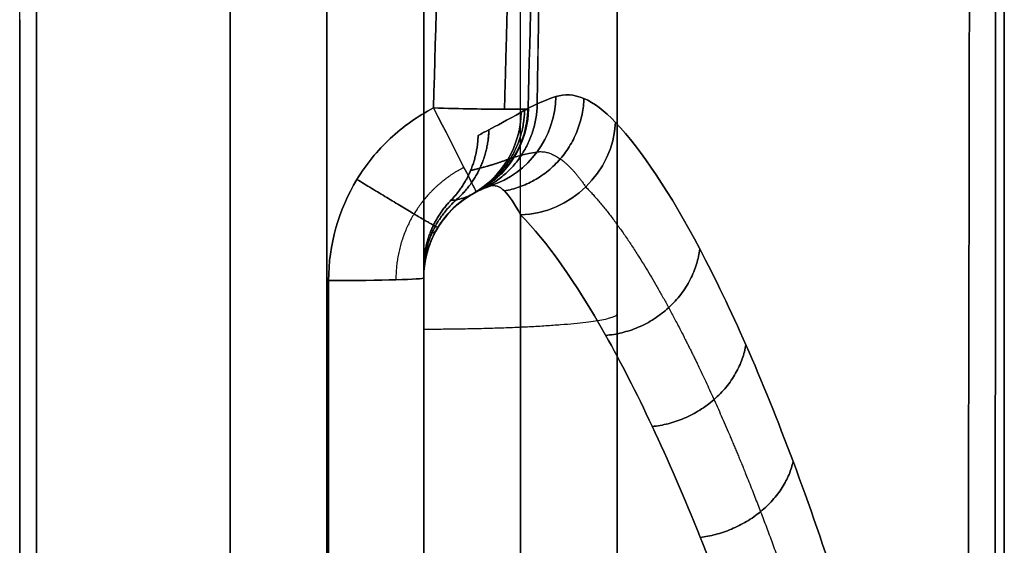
# Model space of a CAD drawing. Header units: millimetres. Extents: x 0 to 284, y -110 to 65.
# Tile 240 of 256: x 278.91 to 284, y -16.88 to -14.17. Entities that reach past the tile are written whole.
import ezdxf

# ---------------------------------------------------------------- set-up
doc = ezdxf.new("R2010")
doc.units = ezdxf.units.MM
doc.layers.add('Layer 01', color=18, linetype='Continuous', true_color=0x000000)

# ---------------------------------------------------------------- blocks, each defined once
blk = doc.blocks.new('Block 01')
at = {"layer": 'Layer 01'}
for p, q in [((278.9126, -35.6524), (278.9126, 35.6524)), ((284, 17.5), (284, -17.5)), ((282, -4.6168, 11.2226), (282, -17.5, 11.2226)), ((282, -4.6168, -11.2226), (282, -17.5, -11.2226)), ((281.5, -17.5, 7.2487), (281.5, -5.5433, 2.2961)), ((281.5, -17.5, -7.2487), (281.5, -5.5433, -2.2961)), ((282, -17.5, -6.7075), (282, -6.1785, -2.018)), ((282, -6.4997), (282, -17.5)), ((279, -14, -24.1987), (279, -24.8255, -24.1987)), ((279, -14, 24.1987), (279, -24.8255, 24.1987)), ((281, -15.5228, 27.8579), (281, -27.4015, 27.8579)), ((281, -15.5254, -27.8215), (281, -27.435, -27.8215))]:
    blk.add_line(p, q, dxfattribs=at)
at = {"layer": 'Layer 01', "extrusion": (-1, 7.81628e-17, -9.85651e-16)}
blk.add_arc((0, -181.3591, -282), 198.3591, 84.938565, 85.993218, dxfattribs=at)
at = {"layer": 'Layer 01', "extrusion": (-1, 7.82637e-17, 9.86924e-16)}
blk.add_arc((0, 181.3591, -282), 198.3591, 274.006782, 275.061435, dxfattribs=at)
at = {"layer": 'Layer 01', "extrusion": (1, 2.4154e-17, 2.15275e-16)}
blk.add_arc((0, 181.3591, 280), 199.3591, 261.203107, 265.993218, dxfattribs=at)
at = {"layer": 'Layer 01', "extrusion": (1, -2.39283e-17, 2.13264e-16)}
blk.add_arc((0, -181.3591, 280), 199.3591, 94.006782, 98.796893, dxfattribs=at)
at = {"layer": 'Layer 01', "extrusion": (-1, 7.81628e-17, 9.85651e-16)}
blk.add_arc((0, 181.3591, -281), 199.3591, 274.006782, 275.061435, dxfattribs=at)
at = {"layer": 'Layer 01', "extrusion": (-1, -7.8277e-17, 9.87091e-16)}
blk.add_arc((0, -181.3591, -281), 199.3591, 84.938565, 85.993218, dxfattribs=at)
at = {"layer": 'Layer 01', "extrusion": (1, 2.40867e-17, 2.15908e-16)}
blk.add_arc((0, 181.3591, 279), 200.3591, 261.275587, 265.993218, dxfattribs=at)
at = {"layer": 'Layer 01', "extrusion": (-1, -2.43917e-17, 2.18642e-16)}
blk.add_arc((0, -181.3591, -279), 200.3591, 81.275587, 85.993218, dxfattribs=at)
at = {"layer": 'Layer 01', "extrusion": (-1, 8.82534e-18, 9.62188e-18)}
blk.add_arc((0, 0, -279), 34.6682, 293.81772, 331.23737, dxfattribs=at)
at = {"layer": 'Layer 01', "extrusion": (-1, -4.64193e-18, 5.06089e-18)}
blk.add_arc((0, 0, -279), 34.6682, 28.76263, 66.18228, dxfattribs=at)
at = {"layer": 'Layer 01', "extrusion": (-1, -9.13859e-18, 9.1711e-32)}
blk.add_arc((0, 0, -279), 34.6682, 293.81772, 323.75344, dxfattribs=at)
at = {"layer": 'Layer 01', "extrusion": (1, 0, 0)}
for start, end in [(208.76263, 246.18228), (113.81772, 151.23737)]:
    blk.add_arc((0, 0, 278.9126), 35.077, start, end, dxfattribs=at)
at = {"layer": 'Layer 01', "extrusion": (-0.137826, -0.045333, -0.989419)}
blk.add_arc((101.6776, -263.923, -9.8808), 0.5, 289.4946, 360, dxfattribs=at)
at = {"layer": 'Layer 01', "extrusion": (-0.137826, -0.045333, 0.989419)}
blk.add_arc((101.6776, 263.923, -9.8808), 0.5, 360, 70.5054, dxfattribs=at)
at = {"layer": 'Layer 01', "extrusion": (-0.889048, -0.457777, -0.005866)}
blk.add_arc((141.6468, -40.4522, -242.9425), 0.5, 271.5321, 0, dxfattribs=at)
at = {"layer": 'Layer 01', "extrusion": (-0.028127, -0.999392, 0.02059)}
blk.add_arc((281.342, -39.1562, 5.8937), 0.5, 271.0336, 6.2954, dxfattribs=at)
at = {"layer": 'Layer 01', "extrusion": (-0.889048, -0.457777, 0.005866)}
blk.add_arc((141.6468, 40.4522, -242.9425), 0.5, 360, 88.4679, dxfattribs=at)
at = {"layer": 'Layer 01', "extrusion": (-0.028127, -0.999392, -0.02059)}
blk.add_arc((281.342, 39.1562, 5.8937), 0.5, 353.7046, 88.9664, dxfattribs=at)
at = {"layer": 'Layer 01', "extrusion": (0.103313, 0.058561, -0.992923)}
blk.add_arc((-151.2978, 230.976, 66.6002), 0.5, 120.8493, 180, dxfattribs=at)
at = {"layer": 'Layer 01', "extrusion": (-0.103313, -0.058561, -0.992923)}
blk.add_arc((151.2978, -239.1346, 1.6139), 0.5, 300.8493, 0, dxfattribs=at)
at = {"layer": 'Layer 01', "extrusion": (0.103313, 0.058561, 0.992923)}
blk.add_arc((-151.2978, -230.976, 66.6002), 0.5, 180, 239.1507, dxfattribs=at)
at = {"layer": 'Layer 01', "extrusion": (-0.103313, -0.058561, 0.992923)}
blk.add_arc((151.2978, 239.1346, 1.6139), 0.5, 0, 59.1507, dxfattribs=at)
at = {"layer": 'Layer 01', "extrusion": (0.110948, 0.057128, -0.992183)}
blk.add_arc((-141.6468, 236.4045, 69.0678), 0.5, 118.5371, 180, dxfattribs=at)
at = {"layer": 'Layer 01', "extrusion": (0.110948, 0.057128, 0.992183)}
blk.add_arc((-141.6468, -236.4045, 69.0678), 0.5, 180, 241.4629, dxfattribs=at)
at = {"layer": 'Layer 01', "extrusion": (0.017452, -0.021086, -0.999625)}
blk.add_arc((207.1878, 189.311, 44.2249), 0.5, 41.2152, 89.7956, dxfattribs=at)
at = {"layer": 'Layer 01', "extrusion": (-0.017452, 0.021086, -0.999625)}
blk.add_arc((-207.1878, -189.311, -44.2249), 0.5, 221.2152, 269.7956, dxfattribs=at)
at = {"layer": 'Layer 01', "extrusion": (-0.174846, 0.183061, -0.967428)}
blk.add_arc((-193.4244, -205.0942, -26.2081), 0.5, 226.1395, 312.7383, dxfattribs=at)
at = {"layer": 'Layer 01', "extrusion": (-0.174846, 0.183061, 0.967428)}
blk.add_arc((-193.4244, 205.0942, -26.2081), 0.5, 47.2617, 133.8605, dxfattribs=at)
at = {"layer": 'Layer 01', "extrusion": (3.2032e-15, -9.79835e-15, -1)}
blk.add_arc((-281.5, -15.5, 28.5163), 0.5, 0, 71.7933, dxfattribs=at)
at = {"layer": 'Layer 01'}
for centre, start in [((281.5, -15.5, 28.5163), 108.2067), ((281.5, -15.5, -29.2587), 114.1625), ((281.5, -15.5, 29.2587), 114.1625), ((281.5, -15.5, -38.8634), 118.4057), ((281.5, -15.5, 38.8634), 118.4057), ((281.5, -15.5, -30.0012), 119.5459), ((281.5, -15.5, -38.6992), 119.5459)]:
    blk.add_arc(centre, 0.5, start, 180, dxfattribs=at)
at = {"layer": 'Layer 01', "extrusion": (-3.95138e-15, 2.68048e-14, -1)}
blk.add_arc((-281.5, -15.5, -30.0012), 0.5, 360, 60.4541, dxfattribs=at)
at = {"layer": 'Layer 01', "extrusion": (2.54844e-16, -1.48484e-16, -1)}
blk.add_arc((-281.5, -15.5, -38.6992), 0.5, 0, 60.4541, dxfattribs=at)
at = {"layer": 'Layer 01', "extrusion": (-1, 2.852e-19, 3.05424e-19)}
blk.add_arc((25, -28.5163, -281.5), 10, 96.79297, 169.28494, dxfattribs=at)
at = {"layer": 'Layer 01', "extrusion": (-1, -5.34007e-20, 5.71873e-20)}
blk.add_arc((25, 28.5163, -281.5), 10, 190.71506, 263.20703, dxfattribs=at)
at = {"layer": 'Layer 01', "extrusion": (-4.09604e-16, -0.9996, 0.028268)}
blk.add_arc((280.5, -39.4366, 14.3909), 0.5, 271, 0, dxfattribs=at)
at = {"layer": 'Layer 01', "extrusion": (8.36864e-16, -0.9996, -0.028268)}
blk.add_arc((280.5, 39.4366, 14.3909), 0.5, 0, 89, dxfattribs=at)
at = {"layer": 'Layer 01', "extrusion": (-1, -1.72159e-17, 2.88712e-16)}
blk.add_arc((12, -84.75, -280.5087), 124.3135, 84.794876, 88.380129, dxfattribs=at)
at = {"layer": 'Layer 01', "extrusion": (-1, -2.77686e-13, -4.65684e-12)}
blk.add_arc((12, 84.75, -280.5087), 124.3135, 271.619871, 275.205124, dxfattribs=at)
at = {"layer": 'Layer 01', "extrusion": (-1, 1.72496e-17, 2.89278e-16)}
blk.add_arc((12, 84.75, -281), 123.8135, 271.619871, 275.205124, dxfattribs=at)
at = {"layer": 'Layer 01', "extrusion": (-1, -1.73141e-17, 2.9036e-16)}
blk.add_arc((12, -84.75, -281), 123.8135, 84.794876, 88.380129, dxfattribs=at)
at = {"layer": 'Layer 01', "extrusion": (1, 1.6455e-34, 1.46112e-34)}
blk.add_arc((-25, -28.5163, 281), 9.5, 0, 83.20703, dxfattribs=at)
at = {"layer": 'Layer 01', "extrusion": (1, -1.20879e-18, 1.07334e-18)}
blk.add_arc((-25, 28.5163, 281), 9.5, 276.79297, 0, dxfattribs=at)
at = {"layer": 'Layer 01', "extrusion": (-1, 0, 0)}
for centre, radius, start, end in [((12, -84.75, -281), 123.8135, 84.794876, 88.380129), ((25, -28.5163, -281), 9.5, 96.79297, 180)]:
    blk.add_arc(centre, radius, start, end, dxfattribs=at)
at = {"layer": 'Layer 01'}
for points, knots in [([(283.813, -17.5942, -19.7269), (283.8192, -14.6666, -19.9756), (283.8237, -11.733, -20.1622), (283.8297, -5.867, -20.4106), (283.8326, -0.0007, -20.5347), (283.8297, 5.866, -20.4107), (283.8237, 11.7331, -20.1622), (283.8192, 14.6666, -19.9756), (283.813, 17.5942, -19.7269)], [-35.234475, -35.234475, -35.234475, -35.234475, -26.425856, -26.425856, -17.617237, -8.808619, -8.808619, 0, 0, 0, 0]), ([(283.8312, 0, 20.4727), (283.8312, -2.9332, 20.4727), (283.8297, -5.8664, 20.4107), (283.8237, -11.7333, 20.1622), (283.8192, -14.6667, 19.9756), (283.813, -17.5942, 19.7269)], [-17.616581, -17.616581, -17.616581, -17.616581, -8.808291, -8.808291, 0, 0, 0, 0]), ([(281.0509, -14.6215, -39.5264), (280.9689, -14.6639, -39.5269), (280.8945, -14.7165, -39.5271), (280.7607, -14.8415, -39.5266), (280.7023, -14.9135, -39.526), (280.5604, -15.1471, -39.5228), (280.5087, -15.3295, -39.519), (280.5087, -15.5141, -39.5138)], [-1.106965, -1.106965, -1.106965, -1.106965, -0.830224, -0.830224, -0.553482, -0.553482, 0, 0, 0, 0]), ([(280.5087, -15.5141, 39.5138), (280.5087, -15.3295, 39.519), (280.5604, -15.1471, 39.5228), (280.7023, -14.9135, 39.526), (280.7607, -14.8415, 39.5266), (280.8945, -14.7165, 39.5271), (280.9689, -14.6639, 39.5269), (281.0509, -14.6215, 39.5264)], [-1.106965, -1.106965, -1.106965, -1.106965, -0.553482, -0.553482, -0.276741, -0.276741, 0, 0, 0, 0]), ([(281.5041, -14.6429, -38.6482), (281.4299, -14.6855, -37.9351), (281.3742, -14.7144, -37.2196), (281.2998, -14.7541, -35.7859), (281.2812, -14.7641, -35.0685), (281.2812, -14.7641, -33.6326), (281.2998, -14.7541, -32.9145), (281.3742, -14.7144, -31.4806), (281.4299, -14.6855, -30.7653), (281.5041, -14.6429, -30.0521)], [0, 0, 0, 0, 2.154336, 2.154336, 4.308673, 4.308673, 6.463009, 6.463009, 8.617345, 8.617345, 8.617345, 8.617345]), ([(281.5041, -14.6429, 30.0521), (281.4299, -14.6855, 30.7655), (281.3742, -14.7144, 31.4804), (281.2999, -14.754, 32.9129), (281.2812, -14.7641, 33.6311), (281.2812, -14.7641, 35.0674), (281.2998, -14.7541, 35.785), (281.3742, -14.7145, 37.2192), (281.4299, -14.6855, 37.9348), (281.5041, -14.6429, 38.6482)], [0, 0, 0, 0, 2.154336, 2.154336, 4.308673, 4.308673, 6.463009, 6.463009, 8.617345, 8.617345, 8.617345, 8.617345]), ([(281.9914, -14.696, -26.6553), (282.1257, -14.8385, -25.9119), (282.2725, -15.0589, -25.2009), (282.5053, -15.4997, -24.1788), (282.585, -15.6651, -23.8456), (282.7474, -16.0339, -23.1943), (282.8295, -16.2364, -22.8784), (283.0726, -16.8868, -21.9739), (283.2318, -17.3807, -21.4218), (283.4558, -18.2153, -20.6695), (283.5281, -18.5099, -20.4313), (283.6624, -19.1185, -19.9913), (283.725, -19.4339, -19.788), (283.782, -19.7606, -19.6014)], [0, 0, 0, 0, 2.287094, 2.287094, 3.430641, 3.430641, 4.574188, 4.574188, 6.861282, 6.861282, 8.004829, 8.004829, 9.148376, 9.148376, 9.148376, 9.148376]), ([(283.782, -19.7606, 19.6014), (283.725, -19.4339, 19.788), (283.6624, -19.1185, 19.9913), (283.5281, -18.5099, 20.4313), (283.4558, -18.2153, 20.6695), (283.2318, -17.3807, 21.4218), (283.0726, -16.8868, 21.9739), (282.8295, -16.2364, 22.8784), (282.7474, -16.0339, 23.1943), (282.585, -15.6651, 23.8456), (282.5053, -15.4997, 24.1788), (282.2725, -15.0589, 25.2009), (282.1257, -14.8385, 25.9119), (281.9914, -14.696, 26.6553)], [0, 0, 0, 0, 1.143547, 1.143547, 2.287094, 2.287094, 4.574188, 4.574188, 5.717735, 5.717735, 6.861282, 6.861282, 9.148376, 9.148376, 9.148376, 9.148376]), ([(281.2711, -15.0555, -39.0265), (281.1892, -15.0976, -39.0276), (281.1206, -15.1619, -39.0272), (281.0259, -15.3171, -39.0231), (281, -15.408, -39.0193), (281, -15.5, -39.0141)], [0, 0, 0, 0, 0.2773694, 0.2773694, 0.5547389, 0.5547389, 0.5547389, 0.5547389]), ([(281, -15.5, 39.0141), (281, -15.408, 39.0193), (281.0259, -15.3171, 39.0231), (281.1206, -15.1619, 39.0272), (281.1892, -15.0976, 39.0276), (281.2711, -15.0555, 39.0265)], [0, 0, 0, 0, 0.2773694, 0.2773694, 0.5547389, 0.5547389, 0.5547389, 0.5547389]), ([(281.3438, -15.025, -28.5163), (281.3325, -15.0288, -28.6786), (281.3216, -15.0328, -28.8409), (281.3113, -15.037, -29.0032), (281.29, -15.0456, -29.3358), (281.2708, -15.0552, -29.6684), (281.2534, -15.065, -30.0012)], [-1.488213, -1.488213, -1.488213, -1.488213, -1.000031, -1.000031, -1.000031, 0, 0, 0, 0]), ([(281.2534, -15.065, 30.0012), (281.2619, -15.0602, 29.8387), (281.2708, -15.0555, 29.6763), (281.2802, -15.0509, 29.5139), (281.2994, -15.0415, 29.1813), (281.3206, -15.0326, 28.8487), (281.3438, -15.025, 28.5163)], [-1.488214, -1.488214, -1.488214, -1.488214, -1.000036, -1.000036, -1.000036, 0, 0, 0, 0]), ([(281.2534, -15.065, -30.0012), (281.2161, -15.0862, -30.7254), (281.1879, -15.0927, -31.4499), (281.1502, -15.0991, -32.8995), (281.1407, -15.0988, -33.6245), (281.1407, -15.0988, -35.0751), (281.1502, -15.0991, -35.8003), (281.1879, -15.0927, -37.2502), (281.2161, -15.0862, -37.9751), (281.2534, -15.065, -38.6992)], [0, 0, 0, 0, 2.175708, 2.175708, 4.351416, 4.351416, 6.527124, 6.527124, 8.702832, 8.702832, 8.702832, 8.702832]), ([(281.2534, -15.065, 38.6992), (281.2161, -15.0862, 37.975), (281.1879, -15.0927, 37.2504), (281.1502, -15.0991, 35.8009), (281.1407, -15.0988, 35.0758), (281.1407, -15.0988, 33.6252), (281.1502, -15.0991, 32.9), (281.1879, -15.0927, 31.4501), (281.2161, -15.0862, 30.7253), (281.2534, -15.065, 30.0012)], [0, 0, 0, 0, 2.175708, 2.175708, 4.351416, 4.351416, 6.527124, 6.527124, 8.702832, 8.702832, 8.702832, 8.702832]), ([(283.3136, -19.9931, -19.86), (283.2554, -19.68, -20.0411), (283.1916, -19.3782, -20.2383), (283.0547, -18.7967, -20.6645), (282.9811, -18.5158, -20.895), (282.7535, -17.7209, -21.622), (282.592, -17.2514, -22.155), (282.346, -16.634, -23.0266), (282.2629, -16.4419, -23.3309), (282.0989, -16.0924, -23.9575), (282.0184, -15.9356, -24.2779), (281.7835, -15.5181, -25.2604), (281.6354, -15.3094, -25.9434), (281.5, -15.1744, -26.657)], [0, 0, 0, 0, 1.099354, 1.099354, 2.198708, 2.198708, 4.397415, 4.397415, 5.496769, 5.496769, 6.596123, 6.596123, 8.794831, 8.794831, 8.794831, 8.794831]), ([(281.5, -15.1744, 26.657), (281.6354, -15.3094, 25.9434), (281.7835, -15.5181, 25.2604), (282.0184, -15.9356, 24.2779), (282.0989, -16.0924, 23.9575), (282.2629, -16.4419, 23.3309), (282.346, -16.634, 23.0266), (282.592, -17.2514, 22.155), (282.7535, -17.7209, 21.622), (282.9811, -18.5158, 20.895), (283.0547, -18.7967, 20.6645), (283.1916, -19.3782, 20.2383), (283.2554, -19.68, 20.0411), (283.3136, -19.9931, 19.86)], [0, 0, 0, 0, 2.198708, 2.198708, 3.298062, 3.298062, 4.397415, 4.397415, 6.596123, 6.596123, 7.695477, 7.695477, 8.794831, 8.794831, 8.794831, 8.794831])]:
    blk.add_open_spline(points, degree=3, knots=knots, dxfattribs=at)
for points, weights, knots in [([(283.9529, -17.5478, 19.2159), (283.956, -11.7001, 19.7287), (283.9575, -5.8485, 19.9837), (283.9575, 5.8485, 19.9837), (283.956, 11.7001, 19.7287), (283.9529, 17.5478, 19.2159)], [0.992145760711, 0.992668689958, 0.9929144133, 0.9929144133, 0.992668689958, 0.992145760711], [0, 0, 0, 0, 17.620546, 17.620546, 35.241093, 35.241093, 35.241093, 35.241093]), ([(283.9529, 17.5478, -19.2159), (283.956, 11.7001, -19.7287), (283.9575, 5.8485, -19.9837), (283.9575, -5.8485, -19.9837), (283.956, -11.7001, -19.7287), (283.9529, -17.5478, -19.2159)], [0.992145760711, 0.992668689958, 0.9929144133, 0.9929144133, 0.992668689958, 0.992145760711], [0, 0, 0, 0, 17.620546, 17.620546, 35.241093, 35.241093, 35.241093, 35.241093]), ([(281.4345, -14.8875, -38.6699), (281.3715, -14.9111, -37.9582), (281.3228, -14.9242, -37.234), (281.2587, -14.9411, -35.7934), (281.2424, -14.9447, -35.0697), (281.2424, -14.9447, -33.6287), (281.2587, -14.941, -32.9045), (281.3229, -14.9242, -31.4656), (281.3715, -14.9111, -30.7423), (281.4345, -14.8875, -30.0305)], [0.934853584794, 0.945736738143, 0.953387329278, 0.963466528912, 0.965891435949, 0.965887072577, 0.963453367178, 0.953378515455, 0.945737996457, 0.934853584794], [0, 0, 0, 0, 2.175709, 2.175709, 4.351417, 4.351417, 6.527126, 6.527126, 8.702834, 8.702834, 8.702834, 8.702834]), ([(281.4345, -14.8875, 38.6699), (281.3715, -14.9111, 37.9582), (281.3228, -14.9242, 37.234), (281.2587, -14.9411, 35.7934), (281.2424, -14.9447, 35.0697), (281.2424, -14.9447, 33.6287), (281.2587, -14.941, 32.9045), (281.3229, -14.9242, 31.4656), (281.3715, -14.9111, 30.7423), (281.4345, -14.8875, 30.0305)], [0.934853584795, 0.945736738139, 0.953387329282, 0.963466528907, 0.965891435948, 0.965887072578, 0.963453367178, 0.953378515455, 0.945737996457, 0.934853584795], [0, 0, 0, 0, 2.175709, 2.175709, 4.351417, 4.351417, 6.527126, 6.527126, 8.702834, 8.702834, 8.702834, 8.702834]), ([(281.208, -14.9284, -39.3755), (281.1023, -14.9827, -39.3762), (281.0116, -15.0674, -39.3758), (280.8887, -15.2706, -39.3721), (280.8556, -15.3904, -39.3688), (280.8565, -15.5099, -39.3645)], [0.85824859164, 0.858542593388, 0.858618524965, 0.858121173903, 0.857539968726, 0.856625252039], [0, 0, 0, 0, 0.555995, 0.555995, 1.111991, 1.111991, 1.111991, 1.111991]), ([(281.208, -14.9284, 39.3755), (281.1023, -14.9827, 39.3762), (281.0116, -15.0674, 39.3758), (280.8887, -15.2706, 39.3721), (280.8556, -15.3904, 39.3688), (280.8565, -15.5099, 39.3645)], [0.85824859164, 0.858542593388, 0.858618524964, 0.858121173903, 0.857539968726, 0.856625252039], [0, 0, 0, 0, 0.555995, 0.555995, 1.111991, 1.111991, 1.111991, 1.111991]), ([(281.8376, -15.0295, -26.6906), (281.9689, -15.1637, -25.9731), (282.1127, -15.3723, -25.2831), (282.3418, -15.7938, -24.2866), (282.4201, -15.9519, -23.962), (282.5797, -16.3052, -23.3266), (282.6606, -16.4995, -23.0179), (282.8996, -17.1236, -22.1349), (283.057, -17.5998, -21.5925), (283.2792, -18.4096, -20.8513), (283.3508, -18.6955, -20.6167), (283.4837, -19.2854, -20.1841), (283.5456, -19.591, -19.9843), (283.6019, -19.9079, -19.8008)], [0.863889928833, 0.866673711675, 0.869938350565, 0.875289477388, 0.877149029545, 0.880975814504, 0.882931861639, 0.888755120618, 0.892616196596, 0.898087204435, 0.899859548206, 0.903164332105, 0.904708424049, 0.906125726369], [0, 0, 0, 0, 2.287091, 2.287091, 3.430636, 3.430636, 4.574182, 4.574182, 6.861273, 6.861273, 8.004818, 8.004818, 9.148364, 9.148364, 9.148364, 9.148364]), ([(281.8376, -15.0295, 26.6906), (281.9689, -15.1637, 25.9731), (282.1127, -15.3723, 25.2831), (282.3418, -15.7938, 24.2866), (282.4201, -15.9519, 23.962), (282.5797, -16.3052, 23.3266), (282.6606, -16.4995, 23.0179), (282.8996, -17.1236, 22.1349), (283.057, -17.5998, 21.5925), (283.2792, -18.4096, 20.8513), (283.3508, -18.6955, 20.6167), (283.4837, -19.2854, 20.1841), (283.5456, -19.591, 19.9843), (283.6019, -19.9079, 19.8008)], [0.863889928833, 0.866673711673, 0.869938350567, 0.875289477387, 0.877149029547, 0.880975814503, 0.882931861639, 0.888755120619, 0.892616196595, 0.898087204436, 0.899859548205, 0.903164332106, 0.904708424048, 0.906125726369], [0, 0, 0, 0, 2.287091, 2.287091, 3.430636, 3.430636, 4.574182, 4.574182, 6.861273, 6.861273, 8.004818, 8.004818, 9.148364, 9.148364, 9.148364, 9.148364]), ([(281.07, -15.2449, -30.0012), (281.058, -15.2652, -30.7029), (281.0494, -15.2672, -31.438), (281.0385, -15.2647, -32.8888), (281.0358, -15.2608, -33.6234), (281.0358, -15.2608, -35.0764), (281.0385, -15.2647, -35.8111), (281.0494, -15.2672, -37.262), (281.058, -15.2652, -37.9973), (281.07, -15.2449, -38.6992)], [0.867025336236, 0.890786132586, 0.906709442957, 0.927612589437, 0.93255284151, 0.932555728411, 0.927617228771, 0.906714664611, 0.890790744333, 0.867025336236], [0, 0, 0, 0, 2.176285, 2.176285, 4.35257, 4.35257, 6.528854, 6.528854, 8.705139, 8.705139, 8.705139, 8.705139]), ([(281.07, -15.2449, 30.0012), (281.058, -15.2652, 30.7029), (281.0494, -15.2672, 31.438), (281.0385, -15.2647, 32.8888), (281.0358, -15.2608, 33.6234), (281.0358, -15.2608, 35.0764), (281.0385, -15.2647, 35.8111), (281.0494, -15.2672, 37.262), (281.058, -15.2652, 37.9973), (281.07, -15.2449, 38.6992)], [0.867025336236, 0.89078613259, 0.906709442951, 0.927612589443, 0.932552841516, 0.932555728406, 0.927617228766, 0.906714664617, 0.890790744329, 0.867025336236], [0, 0, 0, 0, 2.176285, 2.176285, 4.35257, 4.35257, 6.528854, 6.528854, 8.705139, 8.705139, 8.705139, 8.705139])]:
    blk.add_rational_spline(points, weights, degree=3, knots=knots, dxfattribs=at)
at = {"layer": 'Layer 01', "extrusion": (-1, 0, 0)}
blk.add_open_spline([(284, 17.5, -18.6884), (284, 11.6667, -19.2175), (284, 0, -19.7434), (284, -11.6667, -19.2175), (284, -17.5, -18.6884)], degree=3, dxfattribs=at)
at = {"layer": 'Layer 01', "extrusion": (1, -1.6241e-15, 2.69424e-14)}
blk.add_open_spline([(284, -17.5, 18.6884), (284, -11.6667, 19.2175), (284, 0, 19.7434), (284, 11.6667, 19.2175), (284, 17.5, 18.6884)], degree=3, dxfattribs=at)
at = {"layer": 'Layer 01', "extrusion": (-0.971019, 1.16309e-16, -0.239001)}
blk.add_rational_spline([(281.5862, -14.6008, -29.3242), (281.7552, -4.8755, -30.0108), (281.7552, 4.8755, -30.0108), (281.5862, 14.6008, -29.3242)], [0.985436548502, 0.983707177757, 0.983707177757, 0.985436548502], degree=3, dxfattribs=at)
at = {"layer": 'Layer 01', "extrusion": (0.971007, 1.71696e-14, -0.23905)}
blk.add_rational_spline([(281.7127, 0, 29.841), (281.7127, -4.8719, 29.841), (281.6704, -9.741, 29.6694), (281.586, -14.6009, 29.3263)], [0.986583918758, 0.985994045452, 0.985837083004, 0.986113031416], degree=3, dxfattribs=at)
at = {"layer": 'Layer 01'}
for points, degree in [([(282, -17.3087, 7.7107), (282, -11.5522, 5.3263), (282, -5.7958, 2.9419)], 2), ([(282, -5.7958, -2.9419), (282, -11.5522, -5.3263), (282, -17.3087, -7.7107)], 2), ([(282, -6.1785, 2.018), (282, -11.8393, 4.3628), (282, -17.5, 6.7075)], 2), ([(282, -17.5, -6.7075), (282, -11.8393, -4.3628), (282, -6.1785, -2.018)], 2), ([(281.115, -12, -39.5529), (281.0968, -12.874, -39.5532), (281.0754, -13.7478, -39.5444), (281.0509, -14.6215, -39.5264)], 3), ([(281.0509, -14.6215, 39.5264), (281.0754, -13.7478, 39.5444), (281.0968, -12.874, 39.5532), (281.115, -12, 39.5529)], 3), ([(281.6031, -12.0104, -38.9978), (281.5849, -12.8817, -38.9981), (281.5635, -13.7528, -38.9894), (281.539, -14.6238, -38.9717)], 3), ([(281.539, -14.6238, 38.9717), (281.5635, -13.7528, 38.9894), (281.5849, -12.8817, 38.9981), (281.6031, -12.0104, 38.9978)], 3), ([(281.6827, -14.5629, -28.5847), (281.7733, -14.5327, -27.9344), (281.8766, -14.5741, -27.2912), (281.9914, -14.696, -26.6553)], 3), ([(281.9914, -14.696, 26.6553), (281.8766, -14.5741, 27.2912), (281.7733, -14.5327, 27.9344), (281.6827, -14.5629, 28.5847)], 3), ([(281.5041, -14.6429, -30.0521), (281.5551, -14.6136, -29.5621), (281.6147, -14.5855, -29.073), (281.6827, -14.5629, -28.5847)], 3), ([(281.6827, -14.5629, 28.5847), (281.6147, -14.5855, 29.073), (281.5551, -14.6136, 29.5621), (281.5041, -14.6429, 30.0521)], 3), ([(281.539, -14.6238, -38.9717), (281.527, -14.6301, -38.8639), (281.5153, -14.6365, -38.7561), (281.5041, -14.6429, -38.6482)], 3), ([(281.5041, -14.6429, 38.6482), (281.5153, -14.6365, 38.7561), (281.527, -14.6301, 38.8639), (281.539, -14.6238, 38.9717)], 3), ([(281.2534, -15.065, -38.6992), (281.2591, -15.0618, -38.8083), (281.265, -15.0586, -38.9174), (281.2711, -15.0555, -39.0265)], 3), ([(281.2711, -15.0555, 39.0265), (281.265, -15.0586, 38.9174), (281.2591, -15.0618, 38.8083), (281.2534, -15.065, 38.6992)], 3), ([(281.5, -15.1744, -26.657), (281.4419, -15.0585, -27.2691), (281.3893, -15.0101, -27.8925), (281.3438, -15.025, -28.5163)], 3), ([(281.3438, -15.025, 28.5163), (281.3893, -15.0101, 27.8924), (281.4419, -15.0585, 27.2692), (281.5, -15.1744, 26.657)], 3), ([(281, -15.5, -30.0012), (281, -15.5, -29.2587), (281, -15.5, -28.5163)], 2), ([(281, -15.5, -39.0141), (281, -15.5, -38.8566), (281, -15.5, -38.6992)], 2), ([(281, -15.5, 28.5163), (281, -15.5, 29.2587), (281, -15.5, 30.0012)], 2), ([(281, -15.5, 38.6992), (281, -15.5, 38.8566), (281, -15.5, 39.0141)], 2)]:
    blk.add_open_spline(points, degree=degree, dxfattribs=at)
for points, weights in [([(281.4817, -12.0078, -39.3832), (281.4634, -12.8814, -39.3835), (281.4419, -13.7548, -39.3746), (281.4173, -14.6283, -39.3567)], [0.836700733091, 0.836735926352, 0.836819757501, 0.836952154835]), ([(281.4173, -14.6283, 39.3567), (281.4419, -13.7548, 39.3746), (281.4634, -12.8814, 39.3835), (281.4817, -12.0078, 39.3832)], [0.836952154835, 0.836819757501, 0.836735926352, 0.836700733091]), ([(281.4345, -14.8875, -30.0305), (281.4785, -14.8709, -29.5345), (281.5296, -14.8567, -29.0421), (281.5864, -14.8487, -28.5581)], [0.934853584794, 0.927493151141, 0.918731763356, 0.908307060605]), ([(281.4345, -14.8875, 30.0305), (281.4785, -14.8709, 29.5345), (281.5296, -14.8567, 29.0421), (281.5864, -14.8487, 28.5581)], [0.934853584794, 0.927493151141, 0.918731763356, 0.908307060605]), ([(281.5864, -14.8487, -28.5581), (281.6627, -14.8369, -27.9159), (281.748, -14.8979, -27.2898), (281.8376, -15.0295, -26.6906)], [0.908307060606, 0.895662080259, 0.881115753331, 0.863889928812]), ([(281.5864, -14.8487, 28.5581), (281.6627, -14.8369, 27.9159), (281.748, -14.8979, 27.2898), (281.8376, -15.0295, 26.6906)], [0.908307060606, 0.895662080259, 0.881115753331, 0.863889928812]), ([(281.4644, -14.877, -38.9947), (281.4541, -14.8804, -38.8867), (281.4441, -14.8839, -38.7784), (281.4345, -14.8875, -38.6699)], [0.929785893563, 0.931545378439, 0.933233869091, 0.934853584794]), ([(281.4644, -14.877, 38.9947), (281.4541, -14.8804, 38.8867), (281.4441, -14.8839, 38.7784), (281.4345, -14.8875, 38.6699)], [0.929785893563, 0.931545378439, 0.933233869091, 0.934853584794])]:
    blk.add_rational_spline(points, weights, degree=3, dxfattribs=at)
at = {"layer": 'Layer 01', "extrusion": (1, 1.80279e-13, -1.68254e-12)}
blk.add_rational_spline([(282, -13.8603, 16.5152), (282, -15.6815, 16.3876), (282, -17.5, 16.2265)], [0.999994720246, 0.999952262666, 0.999994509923], degree=2, dxfattribs=at)
at = {"layer": 'Layer 01', "extrusion": (-1, 2.67439e-13, 3.37246e-12)}
blk.add_rational_spline([(282, -17.5, -16.2265), (282, -15.6815, -16.3876), (282, -13.8603, -16.5152)], [0.999994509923, 0.999952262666, 0.999994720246], degree=2, dxfattribs=at)
at = {"layer": 'Layer 01', "extrusion": (-1, 3.75052e-14, 4.09019e-13)}
blk.add_rational_spline([(280.5, -13.9301, -17.5127), (280.5, -20.3494, -17.0631), (280.5, -26.7263, -16.2004)], [0.999998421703, 0.99932413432, 0.999690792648], degree=2, dxfattribs=at)
at = {"layer": 'Layer 01', "extrusion": (1, -2.79341e-14, 2.72379e-13)}
blk.add_rational_spline([(280.5, -26.7263, 16.2004), (280.5, -20.3494, 17.0631), (280.5, -13.9301, 17.5127)], [0.999690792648, 0.99932413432, 0.999998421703], degree=2, dxfattribs=at)
at = {"layer": 'Layer 01', "extrusion": (-0.120356, -0.05428, -0.991246)}
blk.add_rational_spline([(281.587, -14.6004, -29.3178), (281.581, -14.9157, -29.2998), (281.2954, -15.0438, -29.2581)], [1, 0.845458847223, 1], degree=2, dxfattribs=at)
at = {"layer": 'Layer 01', "extrusion": (0.120356, 0.05428, -0.991246)}
blk.add_rational_spline([(281.2954, -15.0438, 29.2581), (281.581, -14.9157, 29.2998), (281.587, -14.6004, 29.3178)], [1, 0.845458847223, 1], degree=2, dxfattribs=at)
at = {"layer": 'Layer 01', "extrusion": (-0.15732, 0.065601, -0.985366)}
blk.add_rational_spline([(281.8279, -14.5724, -27.6147), (281.8135, -14.9786, -27.6394), (281.4173, -15.0506, -27.581)], [1.00001078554, 0.775623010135, 1.0000084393], degree=2, dxfattribs=at)
at = {"layer": 'Layer 01', "extrusion": (0.15732, -0.065601, -0.985366)}
blk.add_rational_spline([(281.4173, -15.0506, 27.581), (281.8135, -14.9786, 27.6394), (281.8279, -14.5724, 27.6147)], [1.00000840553, 0.775623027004, 1.00001078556], degree=2, dxfattribs=at)
at = {"layer": 'Layer 01', "extrusion": (0.107132, 0.057949, -0.992555)}
blk.add_rational_spline([(281.5213, -14.6333, -38.81), (281.5156, -14.9231, -38.8275), (281.2621, -15.0602, -38.8629)], [1, 0.864744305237, 1], degree=2, dxfattribs=at)
at = {"layer": 'Layer 01', "extrusion": (-0.107132, -0.057949, -0.992555)}
blk.add_rational_spline([(281.2621, -15.0602, 38.8629), (281.5156, -14.9231, 38.8275), (281.5213, -14.6333, 38.81)], [1, 0.864744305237, 1], degree=2, dxfattribs=at)
at = {"layer": 'Layer 01', "extrusion": (-0.051784, -0.027261, -0.998286)}
blk.add_rational_spline([(281.3371, -14.7342, -32.1967), (281.3317, -14.9518, -32.1905), (281.1689, -15.0959, -32.1781)], [1, 0.916831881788, 1.00000000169], degree=2, dxfattribs=at)
at = {"layer": 'Layer 01', "extrusion": (0.051784, 0.027261, -0.998286)}
blk.add_rational_spline([(281.1689, -15.0959, 32.1781), (281.3317, -14.9518, 32.1905), (281.3371, -14.7342, 32.1967)], [1.00000000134, 0.916831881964, 1], degree=2, dxfattribs=at)
at = {"layer": 'Layer 01', "extrusion": (0.051747, 0.027241, -0.998289)}
blk.add_rational_spline([(281.337, -14.7343, -36.5021), (281.3316, -14.9518, -36.5083), (281.1689, -15.0959, -36.5207)], [1, 0.916853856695, 1.00000000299], degree=2, dxfattribs=at)
at = {"layer": 'Layer 01', "extrusion": (-0.051747, -0.027241, -0.998289)}
blk.add_rational_spline([(281.1689, -15.0959, 36.5207), (281.3316, -14.9518, 36.5083), (281.337, -14.7343, 36.5021)], [1.00000000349, 0.916853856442, 1], degree=2, dxfattribs=at)
at = {"layer": 'Layer 01', "extrusion": (-2.29796e-05, -1.22299e-05, -1)}
blk.add_rational_spline([(281.2812, -14.7641, -34.3492), (281.2762, -14.9588, -34.3492), (281.1407, -15.0988, -34.3492)], [1, 0.931778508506, 1.00000000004], degree=2, dxfattribs=at)
at = {"layer": 'Layer 01', "extrusion": (2.29796e-05, 1.22299e-05, -1)}
blk.add_rational_spline([(281.1407, -15.0988, 34.3492), (281.2762, -14.9588, 34.3492), (281.2812, -14.7641, 34.3492)], [1.00000000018, 0.931778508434, 1], degree=2, dxfattribs=at)
at = {"layer": 'Layer 01', "extrusion": (0.521076, 0.853433, -0.011441)}
blk.add_rational_spline([(281.0733, -15.2394, -39.0251), (281.0704, -15.2442, -39.5116), (280.6552, -14.9909, -39.5249)], [1.00000000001, 0.716739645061, 0.999999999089], degree=2, dxfattribs=at)
at = {"layer": 'Layer 01', "extrusion": (0.521076, 0.853433, 0.011441)}
blk.add_rational_spline([(280.6552, -14.9909, 39.5249), (281.0704, -15.2442, 39.5116), (281.0733, -15.2394, 39.0251)], [0.99999999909, 0.716739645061, 1.00000000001], degree=2, dxfattribs=at)
at = {"layer": 'Layer 01', "extrusion": (6.35055e-15, -0.018549, 0.999828)}
blk.add_rational_spline([(281.1692, -15.0959, -32.1685), (281, -15.2451, -32.1713), (281, -15.4707, -32.1755)], [0.921337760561, 0.874905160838, 1], degree=2, dxfattribs=at)
at = {"layer": 'Layer 01', "extrusion": (1.78404e-13, 0.018548, 0.999828)}
blk.add_rational_spline([(281.1692, -15.0959, -36.5315), (281, -15.2451, -36.5287), (281, -15.4707, -36.5245)], [0.921342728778, 0.874912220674, 1], degree=2, dxfattribs=at)
at = {"layer": 'Layer 01', "extrusion": (-4.01369e-14, 0.018549, 0.999828)}
blk.add_rational_spline([(281, -15.4707, 32.1755), (281, -15.2451, 32.1713), (281.1692, -15.0959, 32.1685)], [1, 0.874905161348, 0.921337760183], degree=2, dxfattribs=at)
at = {"layer": 'Layer 01', "extrusion": (-5.762e-14, -0.018548, 0.999828)}
blk.add_rational_spline([(281, -15.4707, 36.5245), (281, -15.2451, 36.5287), (281.1692, -15.0959, 36.5315)], [1, 0.874912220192, 0.921342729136], degree=2, dxfattribs=at)
at = {"layer": 'Layer 01', "extrusion": (8.38722e-14, -3.7426e-06, 1)}
blk.add_rational_spline([(281.1407, -15.0988, -34.3499), (281, -15.2442, -34.3499), (281, -15.4465, -34.3499)], [0.936698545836, 0.897166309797, 1], degree=2, dxfattribs=at)
at = {"layer": 'Layer 01', "extrusion": (9.66699e-14, 3.7426e-06, 1)}
blk.add_rational_spline([(281, -15.4465, 34.3499), (281, -15.2442, 34.3499), (281.1407, -15.0988, 34.3499)], [1, 0.89716630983, 0.936698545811], degree=2, dxfattribs=at)
at = {"layer": 'Layer 01', "extrusion": (-0.205181, 0.382891, -0.900719)}
blk.add_rational_spline([(282.4265, -15.3504, -24.525), (282.3759, -15.7613, -24.6882), (281.9404, -15.797, -24.6041)], [1.00000000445, 0.747011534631, 1], degree=2, dxfattribs=at)
at = {"layer": 'Layer 01', "extrusion": (0.205181, -0.382891, -0.900719)}
blk.add_rational_spline([(281.9404, -15.797, 24.6041), (282.3759, -15.7613, 24.6882), (282.4265, -15.3504, 24.525)], [1, 0.747011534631, 1.00000000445], degree=2, dxfattribs=at)
at = {"layer": 'Layer 01', "extrusion": (-1, 0, 0)}
for points in [[(281, -15.5, 30.0012), (281, -15.5, 30.726), (281, -15.4842, 31.4507), (281, -15.4573, 32.9002), (281, -15.4465, 33.625), (281, -15.4465, 35.0748), (281, -15.4573, 35.7997), (281, -15.4842, 37.2494), (281, -15.5, 37.9742), (281, -15.5, 38.6992)], [(281, -15.5, -38.6992), (281, -15.5, -37.9742), (281, -15.4842, -37.2494), (281, -15.4573, -35.7999), (281, -15.4465, -35.075), (281, -15.4465, -33.6253), (281, -15.4573, -32.9004), (281, -15.4842, -31.4509), (281, -15.5, -30.7261), (281, -15.5, -30.0012)]]:
    blk.add_open_spline(points, degree=3, knots=[0, 0, 0, 0, 2.174751, 2.174751, 4.349503, 4.349503, 6.524254, 6.524254, 8.699005, 8.699005, 8.699005, 8.699005], dxfattribs=at)
at = {"layer": 'Layer 01', "extrusion": (1.48986e-15, 0.996869, 0.079075)}
blk.add_rational_spline([(281, -15.7644, 17.3757), (282, -15.7644, 17.3757), (282, -15.6853, 16.3789)], [0.999973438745, 0.707087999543, 0.999973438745], degree=2, dxfattribs=at)
at = {"layer": 'Layer 01', "extrusion": (3.82252e-15, -0.996869, 0.079075)}
blk.add_rational_spline([(281, -15.7644, -17.3757), (282, -15.7644, -17.3757), (282, -15.6853, -16.3789)], [0.999973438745, 0.707087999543, 0.999973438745], degree=2, dxfattribs=at)
at = {"layer": 'Layer 01', "extrusion": (-0.212733, 0.47627, -0.853177)}
blk.add_rational_spline([(282.6645, -15.8458, -23.5265), (282.6017, -16.2238, -23.7219), (282.1815, -16.2684, -23.642)], [1.0000016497, 0.758124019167, 1], degree=2, dxfattribs=at)
at = {"layer": 'Layer 01', "extrusion": (0.212733, -0.47627, -0.853177)}
blk.add_rational_spline([(282.1815, -16.2684, 23.642), (282.6017, -16.2238, 23.7219), (282.6645, -15.8458, 23.5265)], [1, 0.758124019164, 1.0000016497], degree=2, dxfattribs=at)
at = {"layer": 'Layer 01', "extrusion": (-0.214252, 0.564892, -0.796864)}
blk.add_rational_spline([(282.9088, -16.4486, -22.5833), (282.8339, -16.7905, -22.8055), (282.4289, -16.8419, -22.733)], [1.00000002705, 0.769745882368, 1], degree=2, dxfattribs=at)
at = {"layer": 'Layer 01', "extrusion": (0.214252, -0.564892, -0.796864)}
blk.add_rational_spline([(282.4289, -16.8419, 22.733), (282.8339, -16.7905, 22.8055), (282.9088, -16.4486, 22.5833)], [1, 0.769745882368, 1.00000002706], degree=2, dxfattribs=at)

msp = doc.modelspace()

# ---------------------------------------------------------------- block references
at = {"layer": 'Layer 01'}
msp.add_blockref('Block 01', (0, 0), dxfattribs=at)

doc.saveas('drawing.dxf')
